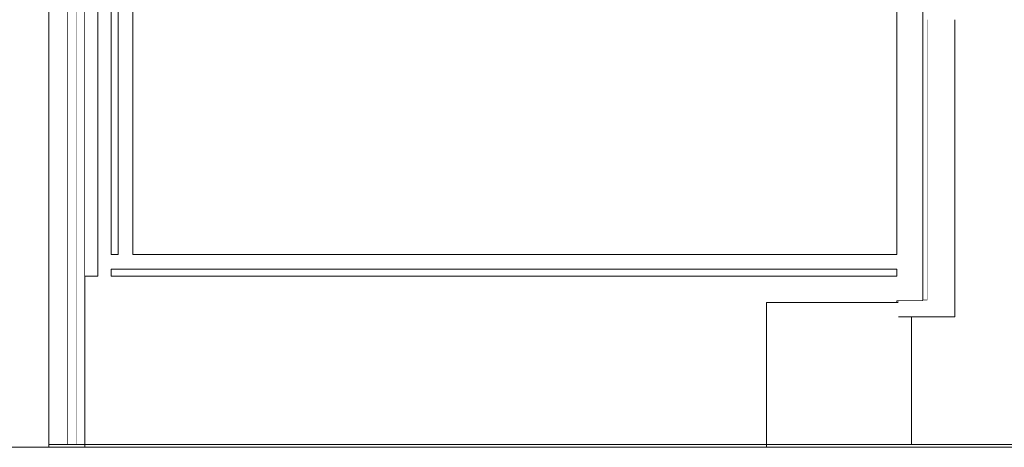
# Model space of a CAD drawing. Header units: millimetres. Extents: x -30280 to 100171, y -17460 to 4378.
# Tile 156 of 256: x 68855 to 69534, y -9810 to -9515. Entities that reach past the tile are written whole.
import ezdxf

# ---------------------------------------------------------------- set-up
doc = ezdxf.new("R2010")
doc.units = ezdxf.units.MM
doc.header["$MEASUREMENT"] = 0
doc.linetypes.add('Wipeout_Contour', pattern=[1000, 0, -1000])
for name, color, linetype in [('10_ESTR_Fotjats', 7, 'Continuous'), ('Nuevo_08_E_Envans secs', 7, 'Continuous'), ('Nuevo_09_EI_Mobiliari cuines', 7, 'Continuous'), ('Nuevo_14_PAV_Soft Light Grey 0554', 7, 'Continuous')]:
    doc.layers.add(name, color=color, linetype=linetype)
for name, color, linetype, lineweight in [('10_ESTR_Fotjats_Pluma_Nº__1', 7, 'Continuous', 5), ('Nuevo_08_E_Envans secs_Pluma_Nº__1', 7, 'Continuous', 5), ('Nuevo_09_EI_Mobiliari cuines_Pluma_Nº__1', 7, 'Continuous', 5), ('Nuevo_09_EI_Mobiliari cuines_Pluma_Nº__24', 252, 'Continuous', 5), ('Nuevo_14_PAV_Soft Light Grey 0554_Pluma_Nº__29', 7, 'Continuous', 20)]:
    doc.layers.add(name, color=color, linetype=linetype, lineweight=lineweight)

# ---------------------------------------------------------------- blocks, each defined once
blk = doc.blocks.new('Elem Sección_195_3', base_point=(91863.52, -13459.98))
at = {"layer": '10_ESTR_Fotjats_Pluma_Nº__1', "color": 7, "linetype": 'Continuous', "lineweight": 5, "flags": 128}
blk.add_lwpolyline([(68875.1, -9809.98), (68835.1, -9809.98), (68825.1, -9809.98), (68755.1, -9809.98), (68745.1, -9809.98)], dxfattribs=at)
blk = doc.blocks.new('Elem Sección_246_3', base_point=(91863.52, -13459.98))
at = {"layer": 'Nuevo_08_E_Envans secs_Pluma_Nº__1', "color": 7, "linetype": 'Continuous', "lineweight": 5}
for p, q in [((68888.1, -6509.98), (68888.1, -9807.98)), ((68894.1, -6509.98), (68894.1, -9807.98)), ((68900.1, -8947.98), (68900.1, -9691.98))]:
    blk.add_line(p, q, dxfattribs=at)
at = {"layer": 'Nuevo_08_E_Envans secs_Pluma_Nº__1', "color": 7, "linetype": 'Continuous', "lineweight": 5, "flags": 128}
for points in [[(68875.1, -6159.98), (68875.1, -6199.98), (68875.1, -6219.98), (68875.1, -6509.98), (68875.1, -9807.98)], [(68900.1, -9691.98), (68900.1, -9709.98), (68900.1, -9807.98)]]:
    blk.add_lwpolyline(points, dxfattribs=at)
blk = doc.blocks.new('Elem Sección_279_3', base_point=(91863.52, -13459.98))
at = {"color": 254, "linetype": 'Wipeout_Contour', "lineweight": 0, "ltscale": 7487471.554038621}
blk.add_wipeout([(68900.1, -7606.31), (69280.1, -7606.31), (69280.1, -7607.31), (69298.1, -7607.31), (69298.1, -7753.43), (69318.1, -7753.43), (69318.1, -7730.31), (69328.1, -7730.31), (69328.1, -7880.31), (69318.1, -7880.31), (69318.1, -7857.18), (69298.1, -7857.18), (69298.1, -7892.23), (69323.1, -7892.23), (69323.97, -7892.3), (69324.81, -7892.53), (69325.6, -7892.9), (69326.32, -7893.4), (69326.93, -7894.01), (69327.43, -7894.73), (69327.8, -7895.52), (69328.03, -7896.36), (69328.1, -7897.23), (69328.03, -7898.09), (69327.8, -7898.94), (69327.43, -7899.73), (69326.93, -7900.44), (69326.32, -7901.06), (69325.6, -7901.56), (69324.81, -7901.92), (69323.97, -7902.15), (69323.1, -7902.23), (69298.1, -7902.23), (69298.1, -7937.1), (69318.1, -7937.1), (69318.1, -7913.98), (69328.1, -7913.98), (69328.1, -8009.98), (69500.1, -8009.98), (69500.1, -8034.98), (69435.1, -8034.98), (69435.1, -8909.98), (69440.1, -8909.98), (69440.1, -8035.48), (69500.1, -8035.48), (69500.1, -9014.98), (69503.1, -9014.98), (69503.97, -9015.05), (69504.81, -9015.28), (69505.6, -9015.65), (69506.32, -9016.15), (69506.93, -9016.76), (69507.43, -9017.48), (69507.8, -9018.27), (69508.03, -9019.11), (69508.1, -9019.98), (69508.03, -9020.84), (69507.8, -9021.69), (69507.43, -9022.48), (69506.93, -9023.19), (69506.32, -9023.81), (69505.6, -9024.31), (69504.81, -9024.67), (69503.97, -9024.9), (69503.1, -9024.98), (69500.1, -9024.98), (69500.1, -9114.98), (69481.1, -9114.98), (69481.1, -9119.98), (69505.1, -9119.98), (69505.1, -9118.48), (69511.1, -9118.48), (69511.1, -9119.98), (69530.1, -9119.98), (69530.1, -9129.98), (69511.1, -9129.98), (69511.1, -9418.48), (69505.1, -9418.48), (69505.1, -9395.98), (69500.1, -9395.98), (69500.1, -9504.98), (69503.1, -9504.98), (69503.97, -9505.05), (69504.81, -9505.28), (69505.6, -9505.65), (69506.32, -9506.15), (69506.93, -9506.76), (69507.43, -9507.48), (69507.8, -9508.27), (69508.03, -9509.11), (69508.1, -9509.98), (69508.03, -9510.84), (69507.8, -9511.69), (69507.43, -9512.48), (69506.93, -9513.19), (69506.32, -9513.81), (69505.6, -9514.31), (69504.81, -9514.67), (69503.97, -9514.9), (69503.1, -9514.98), (69500.1, -9514.98), (69500.1, -9719.98), (69470.1, -9719.98), (69470.1, -9807.98), (69876.46, -9807.98), (69876.46, -7362.98), (68900.1, -7362.98)], dxfattribs=at).dxf.layer = 'Nuevo_08_E_Envans secs'
at = {"color": 254, "linetype": 'Wipeout_Contour', "lineweight": 0, "ltscale": 278185.151542}
blk.add_wipeout([(68888.1, -9807.98), (68894.1, -9807.98), (68894.1, -9230.98), (68888.1, -9230.98)], dxfattribs=at).dxf.layer = 'Nuevo_08_E_Envans secs'
blk = doc.blocks.new('Elem Sección_344_3', base_point=(91863.52, -13459.98))
at = {"color": 254, "linetype": 'Wipeout_Contour', "lineweight": 0, "ltscale": 280565.419316}
blk.add_wipeout([(69478.1, -9514.98), (69478.1, -9708.48), (69481.1, -9708.48), (69481.1, -9514.98)], dxfattribs=at).dxf.layer = 'Nuevo_09_EI_Mobiliari cuines'
at = {"color": 254, "linetype": 'Wipeout_Contour', "lineweight": 0, "ltscale": 280393.035819}
blk.add_wipeout([(69461.1, -9709.98), (69370.1, -9709.98), (69370.1, -9807.98), (69461.1, -9807.98)], dxfattribs=at).dxf.layer = 'Nuevo_09_EI_Mobiliari cuines'
at = {"layer": 'Nuevo_09_EI_Mobiliari cuines_Pluma_Nº__1', "color": 7, "linetype": 'Continuous', "lineweight": 5}
for p in [(69481.1, -9514.98), (69478.1, -9708.48)]:
    blk.add_line(p, (69481.1, -9708.48), dxfattribs=at)
at = {"color": 254, "linetype": 'Wipeout_Contour', "lineweight": 0, "ltscale": 280543.736156}
blk.add_wipeout([(69460.1, -9709.98), (69461.1, -9709.98), (69461.1, -9708.98), (69460.1, -9708.98)], dxfattribs=at).dxf.layer = 'Nuevo_09_EI_Mobiliari cuines'
at = {"layer": 'Nuevo_09_EI_Mobiliari cuines_Pluma_Nº__1', "color": 7, "linetype": 'Continuous', "lineweight": 5}
for p, q in [((69460.1, -9709.98), (69461.1, -9709.98)), ((69461.1, -9709.98), (69461.1, -9708.98))]:
    blk.add_line(p, q, dxfattribs=at)
blk = doc.blocks.new('Elem Sección_345_3', base_point=(91863.52, -13459.98))
at = {"layer": 'Nuevo_09_EI_Mobiliari cuines_Pluma_Nº__24', "color": 252, "linetype": 'Continuous', "lineweight": 5}
for p, q in [((69478.1, -9310.98), (69478.1, -9708.98)), ((69370.1, -9709.98), (69370.1, -9809.98)), ((69460.1, -9709.98), (69370.1, -9709.98)), ((69460.1, -9708.98), (69460.1, -9709.98)), ((69478.1, -9708.98), (69460.1, -9708.98)), ((68900.1, -9807.98), (68900.1, -9809.98))]:
    blk.add_line(p, q, dxfattribs=at)
at = {"color": 254, "linetype": 'Wipeout_Contour', "lineweight": 0, "ltscale": 278132.117263}
blk.add_wipeout([(68900.1, -8947.98), (68900.1, -9691.98), (68909.1, -9691.98), (68909.1, -8947.98)], dxfattribs=at).dxf.layer = 'Nuevo_09_EI_Mobiliari cuines'
at = {"color": 254, "linetype": 'Wipeout_Contour', "lineweight": 0, "ltscale": 278287.77059}
blk.add_wipeout([(68918.1, -9676.98), (68923.1, -9676.98), (68923.1, -9314.98), (68918.1, -9314.98)], dxfattribs=at).dxf.layer = 'Nuevo_09_EI_Mobiliari cuines'
at = {"color": 254, "linetype": 'Wipeout_Contour', "lineweight": 0, "ltscale": 279381.51338}
blk.add_wipeout([(68933.1, -9676.98), (69460.1, -9676.98), (69460.1, -9314.98), (68933.1, -9314.98)], dxfattribs=at).dxf.layer = 'Nuevo_09_EI_Mobiliari cuines'
at = {"color": 254, "linetype": 'Wipeout_Contour', "lineweight": 0, "ltscale": 279457.168823}
blk.add_wipeout([(68918.1, -9691.98), (69460.1, -9691.98), (69460.1, -9686.98), (68918.1, -9686.98)], dxfattribs=at).dxf.layer = 'Nuevo_09_EI_Mobiliari cuines'
at = {"layer": 'Nuevo_09_EI_Mobiliari cuines_Pluma_Nº__24', "color": 252, "linetype": 'Continuous', "lineweight": 5}
for p, q in [((68909.1, -8947.98), (68909.1, -9691.98)), ((68918.1, -9304.98), (68918.1, -9676.98)), ((68923.1, -9314.98), (68923.1, -9676.98)), ((68933.1, -9314.98), (68933.1, -9676.98)), ((69460.1, -9310.98), (69460.1, -9676.98)), ((68923.1, -9676.98), (68918.1, -9676.98)), ((69460.1, -9676.98), (68933.1, -9676.98)), ((68918.1, -9686.98), (68918.1, -9691.98)), ((69460.1, -9686.98), (68918.1, -9686.98)), ((69460.1, -9686.98), (69460.1, -9691.98)), ((68909.1, -9691.98), (68900.1, -9691.98)), ((69460.1, -9691.98), (68918.1, -9691.98))]:
    blk.add_line(p, q, dxfattribs=at)
blk = doc.blocks.new('Elem Sección_348_3', base_point=(91863.52, -13459.98))
at = {"color": 254, "linetype": 'Wipeout_Contour', "lineweight": 0, "ltscale": 280593.858309}
blk.add_wipeout([(69470.1, -9719.98), (69461.1, -9719.98), (69461.1, -9807.98), (69470.1, -9807.98)], dxfattribs=at).dxf.layer = 'Nuevo_09_EI_Mobiliari cuines'
at = {"color": 254, "linetype": 'Wipeout_Contour', "lineweight": 0, "ltscale": 631328.567238}
blk.add_wipeout([(69461.1, -9708.98), (69461.1, -9709.98), (69461.1, -9719.98), (69500.1, -9719.98), (69500.1, -9514.98), (69481.1, -9514.98), (69481.1, -9708.48), (69478.1, -9708.48), (69478.1, -9708.98)], dxfattribs=at).dxf.layer = 'Nuevo_09_EI_Mobiliari cuines'
at = {"layer": 'Nuevo_09_EI_Mobiliari cuines_Pluma_Nº__1', "color": 7, "linetype": 'Continuous', "lineweight": 5}
for p, q in [((69500.1, -9514.98), (69500.1, -9719.98)), ((69461.1, -9719.98), (69470.1, -9719.98)), ((69470.1, -9807.98), (69470.1, -9719.98)), ((69470.1, -9719.98), (69500.1, -9719.98))]:
    blk.add_line(p, q, dxfattribs=at)
blk = doc.blocks.new('Elem Sección_352_3', base_point=(91863.52, -13459.98))
at = {"layer": 'Nuevo_14_PAV_Soft Light Grey 0554_Pluma_Nº__29', "color": 7, "linetype": 'Continuous', "lineweight": 20}
for p, q in [((68875.1, -9807.98), (68875.1, -9809.98)), ((79434.69, -9807.98), (68900.1, -9807.98))]:
    blk.add_line(p, q, dxfattribs=at)
at = {"layer": 'Nuevo_14_PAV_Soft Light Grey 0554_Pluma_Nº__29', "color": 7, "linetype": 'Continuous', "lineweight": 20, "flags": 128}
for points in [[(68900.1, -9807.98), (68894.1, -9807.98), (68888.1, -9807.98), (68875.1, -9807.98)], [(79472.69, -9809.98), (79362.13, -9809.98), (78772.29, -9809.98), (78767.29, -9809.98), (78737.29, -9809.98), (69370.1, -9809.98), (68900.1, -9809.98), (68875.1, -9809.98)]]:
    blk.add_lwpolyline(points, dxfattribs=at)

msp = doc.modelspace()

# ---------------------------------------------------------------- block references
at = {"layer": '10_ESTR_Fotjats', "lineweight": 0}
msp.add_blockref('Elem Sección_195_3', (91863.52, -13459.98), dxfattribs=at)
at = {"layer": 'Nuevo_08_E_Envans secs', "lineweight": 0}
msp.add_blockref('Elem Sección_246_3', (91863.52, -13459.98), dxfattribs=at)

# ---------------------------------------------------------------- next in the draw order: block references
msp.add_blockref('Elem Sección_279_3', (91863.52, -13459.98), dxfattribs=at)

# ---------------------------------------------------------------- next in the draw order: block references
at = {"layer": 'Nuevo_09_EI_Mobiliari cuines', "lineweight": 0}
msp.add_blockref('Elem Sección_344_3', (91863.52, -13459.98), dxfattribs=at)

# ---------------------------------------------------------------- next in the draw order: block references
msp.add_blockref('Elem Sección_345_3', (91863.52, -13459.98), dxfattribs=at)

# ---------------------------------------------------------------- next in the draw order: block references
msp.add_blockref('Elem Sección_348_3', (91863.52, -13459.98), dxfattribs=at)

# ---------------------------------------------------------------- next in the draw order: block references
at = {"layer": 'Nuevo_14_PAV_Soft Light Grey 0554', "lineweight": 0}
msp.add_blockref('Elem Sección_352_3', (91863.52, -13459.98), dxfattribs=at)

doc.saveas('drawing.dxf')
